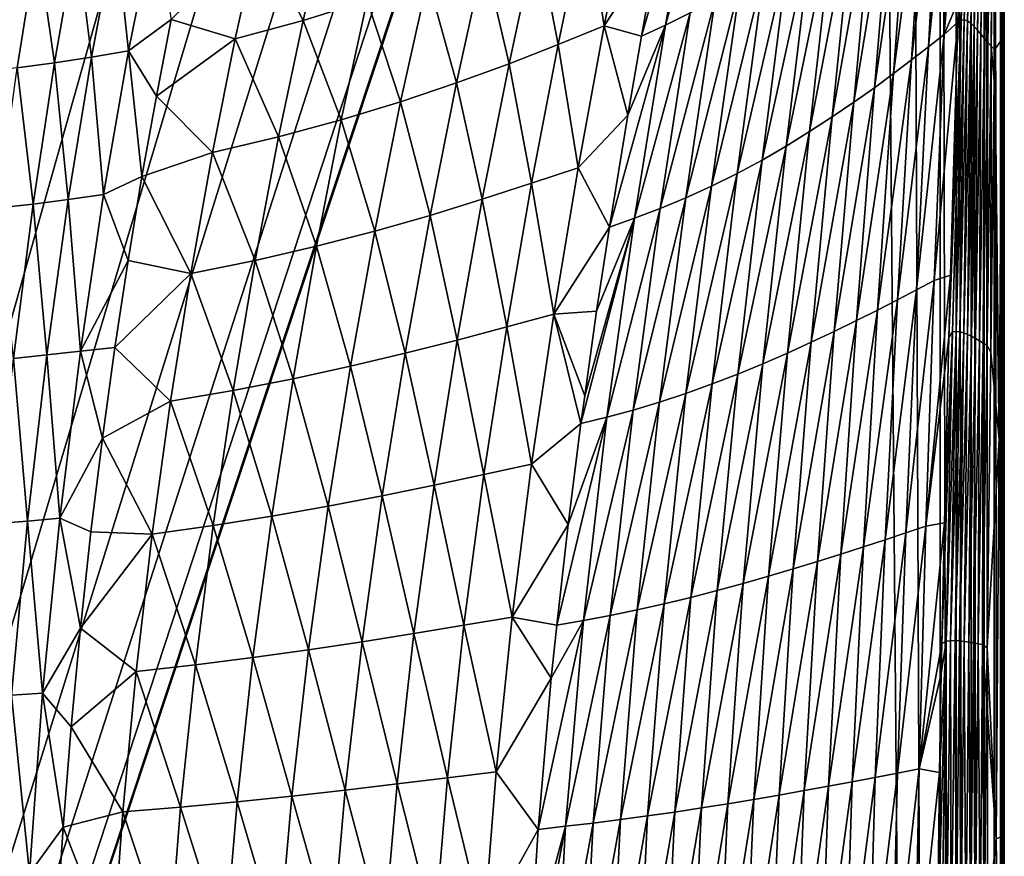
# Model space of a CAD drawing. Header units: metres. Extents: x -23 to 23, y -134 to 23.
# Tile 26 of 88: x 6 to 21, y -42 to -29. Entities that reach past the tile are written whole.
import ezdxf

# ---------------------------------------------------------------- set-up
doc = ezdxf.new("R2010")
doc.units = ezdxf.units.M
doc.layers.add('solid_509541_115_SW0003', color=7, linetype='CONTINUOUS')

msp = doc.modelspace()

# ---------------------------------------------------------------- linework, layer by layer
at = {"layer": 'solid_509541_115_SW0003'}
for points in [[(19.724436, -2.596628, 132), (20.217268, -123.999992, 132), (20.217272, 0, 132)], [(20.473284, -123.999992, 131.966675), (20.217272, 0, 132), (20.217268, -123.999992, 132)], [(20.473286, 0, 131.966675), (20.217272, 0, 132), (20.473284, -123.999992, 131.966675)], [(20.473286, 0, 131.966675), (20.473284, -123.999992, 131.966675), (20.712233, -123.999992, 131.868912)], [(20.473286, 0, 131.966675), (20.712233, -123.999992, 131.868912), (20.712234, 0, 131.868912)], [(20.712234, 0, 131.868912), (20.712233, -123.999992, 131.868912), (20.918192, -123.999992, 131.713242)], [(20.712234, 0, 131.868912), (20.918192, -123.999992, 131.713242), (20.918192, 0, 131.713242)], [(20.918192, 0, 131.713242), (20.923994, -123.999992, 131.707489), (21.077433, -123.999992, 131.510025)], [(20.918192, 0, 131.713242), (20.918192, -123.999992, 131.713242), (20.923994, -123.999992, 131.707489)], [(20.918192, 0, 131.713242), (21.077433, -123.999992, 131.510025), (21.077433, 0, 131.510025)], [(21.077433, 0, 131.510025), (21.083155, -123.999992, 131.500244), (21.179338, -123.999992, 131.272812)], [(21.077433, 0, 131.510025), (21.077433, -123.999992, 131.510025), (21.083155, -123.999992, 131.500244)], [(21.077433, 0, 131.510025), (21.179338, -123.999992, 131.272812), (21.179338, 0, 131.272812)], [(21.179338, 0, 131.272812), (21.217121, -123.999992, 131.017426), (21.217121, 0, 131.017426)], [(21.179338, 0, 131.272812), (21.183191, -123.999992, 131.25885), (21.217121, -123.999992, 131.017426)], [(21.179338, 0, 131.272812), (21.179338, -123.999992, 131.272812), (21.183191, -123.999992, 131.25885)], [(21.239952, -30.85285, 129.707092), (21.217121, 0, 131.017426), (21.217121, -123.999992, 131.017426)], [(21.217121, 0, 131.017426), (21.239952, -30.85285, 129.707092), (21.240463, -28.802485, 129.677765)], [(21.240463, -28.802485, 129.677765), (21.241573, -24.372728, 129.614059), (21.217121, 0, 131.017426)], [(19.724436, -2.596628, 132), (19.216677, -5.149261, 132), (20.217268, -123.999992, 132)], [(19.216677, -5.149261, 132), (-20.21727, -123.999992, 132), (20.217268, -123.999992, 132)], [(19.216677, -5.149261, 132), (18.380257, -7.613242, 132), (-20.21727, -123.999992, 132)], [(18.380257, -7.613242, 132), (17.229248, -9.947311, 132), (-20.21727, -123.999992, 132)], [(17.229248, -9.947311, 132), (15.783389, -12.111149, 132), (-20.21727, -123.999992, 132)], [(15.783389, -12.111149, 132), (14.067729, -14.067499, 132), (-20.21727, -123.999992, 132)], [(14.067729, -14.067499, 132), (12.110964, -15.783548, 132), (-20.21727, -123.999992, 132)], [(12.110964, -15.783548, 132), (9.947301, -17.229231, 132), (-20.21727, -123.999992, 132)], [(9.947301, -17.229231, 132), (7.613472, -18.380177, 132), (-20.21727, -123.999992, 132)], [(7.613472, -18.380177, 132), (5.148947, -19.216761, 132), (-20.21727, -123.999992, 132)], [(21.235733, -22.504202, 129.418106), (21.204437, -28.879665, 129.328369), (21.14496, -24.292078, 129.056183)], [(21.235733, -22.504202, 129.418106), (21.240463, -28.802485, 129.677765), (21.204437, -28.879665, 129.328369)], [(21.235733, -22.504202, 129.418106), (21.241573, -24.372728, 129.614059), (21.240463, -28.802485, 129.677765)], [(20.698675, -23.624399, 127.60965), (20.55126, -28.568064, 127.75444), (20.501732, -28.603077, 127.650009)], [(20.698675, -23.624399, 127.60965), (20.501732, -28.603077, 127.650009), (20.512552, -28.253582, 127.640038)], [(20.73662, -23.618227, 127.732178), (20.601759, -28.563091, 127.869286), (20.55126, -28.568064, 127.75444)], [(20.698675, -23.624399, 127.60965), (20.73662, -23.618227, 127.732178), (20.55126, -28.568064, 127.75444)], [(20.73662, -23.618227, 127.732178), (20.775133, -23.641569, 127.864288), (20.601759, -28.563091, 127.869286)], [(20.775133, -23.641569, 127.864288), (20.653418, -28.581078, 127.992508), (20.601759, -28.563091, 127.869286)], [(20.775133, -23.641569, 127.864288), (20.814392, -23.689241, 128.003021), (20.653418, -28.581078, 127.992508)], [(20.814392, -23.689241, 128.003021), (20.706232, -28.61772, 128.121506), (20.653418, -28.581078, 127.992508)], [(20.814392, -23.689241, 128.003021), (20.854435, -23.755594, 128.145157), (20.706232, -28.61772, 128.121506)], [(20.854435, -23.755594, 128.145157), (20.760029, -28.668409, 128.253448), (20.706232, -28.61772, 128.121506)], [(20.854435, -23.755594, 128.145157), (20.895113, -23.835115, 128.287674), (20.760029, -28.668409, 128.253448)], [(20.895113, -23.835115, 128.287674), (20.81448, -28.728701, 128.385696), (20.760029, -28.668409, 128.253448)], [(20.895113, -23.835115, 128.287674), (20.936207, -23.922512, 128.428009), (20.81448, -28.728701, 128.385696)], [(20.936207, -23.922512, 128.428009), (20.86923, -28.794313, 128.516113), (20.81448, -28.728701, 128.385696)], [(20.936207, -23.922512, 128.428009), (20.977562, -24.012684, 128.564377), (20.86923, -28.794313, 128.516113)], [(20.977562, -24.012684, 128.564377), (20.924057, -28.861084, 128.643234), (20.86923, -28.794313, 128.516113)], [(20.977562, -24.012684, 128.564377), (21.019197, -24.100643, 128.695892), (20.924057, -28.861084, 128.643234)], [(21.019197, -24.100643, 128.695892), (20.978941, -28.924843, 128.766449), (20.924057, -28.861084, 128.643234)], [(21.019197, -24.100643, 128.695892), (21.061193, -24.18117, 128.822296), (20.978941, -28.924843, 128.766449)], [(21.061193, -24.18117, 128.822296), (21.033829, -28.981045, 128.885437), (20.978941, -28.924843, 128.766449)], [(21.061193, -24.18117, 128.822296), (21.103369, -24.248203, 128.942978), (21.033829, -28.981045, 128.885437)], [(21.103369, -24.248203, 128.942978), (21.087786, -29.037468, 128.998489), (21.033829, -28.981045, 128.885437)], [(21.103369, -24.248203, 128.942978), (21.144066, -24.373037, 129.055145), (21.087786, -29.037468, 128.998489)], [(21.204437, -28.879665, 129.328369), (21.144066, -24.373037, 129.055145), (21.14496, -24.292078, 129.056183)], [(21.204437, -28.879665, 129.328369), (21.087786, -29.037468, 128.998489), (21.144066, -24.373037, 129.055145)], [(20.281136, -28.795317, 127.178001), (20.631388, -24.558891, 127.527809), (20.512552, -28.253582, 127.640038)], [(20.449764, -24.891085, 127.021591), (20.631388, -24.558891, 127.527809), (20.281136, -28.795317, 127.178001)], [(20.449764, -24.891085, 127.021591), (20.281136, -28.795317, 127.178001), (20.032789, -28.993122, 126.697037)], [(20.240099, -25.141291, 126.502014), (20.449764, -24.891085, 127.021591), (20.032789, -28.993122, 126.697037)], [(20.240099, -25.141291, 126.502014), (20.032789, -28.993122, 126.697037), (19.760466, -29.202339, 126.215973)], [(20.00321, -25.407057, 125.982552), (20.240099, -25.141291, 126.502014), (19.760466, -29.202339, 126.215973)], [(16.741243, -25.441196, 119.479607), (16.231071, -28.45207, 120.322044), (15.837052, -28.647083, 119.827812)], [(16.361345, -25.686052, 118.923965), (16.741243, -25.441196, 119.479607), (15.837052, -28.647083, 119.827812)], [(20.00321, -25.407057, 125.982552), (19.760466, -29.202339, 126.215973), (19.474716, -29.42029, 125.733948)], [(19.752569, -25.684942, 125.461662), (20.00321, -25.407057, 125.982552), (19.474716, -29.42029, 125.733948)], [(16.361345, -25.686052, 118.923965), (15.837052, -28.647083, 119.827812), (15.450901, -28.822741, 119.344391)], [(15.717683, -27.347639, 118.87738), (16.361345, -25.686052, 118.923965), (15.450901, -28.822741, 119.344391)], [(19.752569, -25.684942, 125.461662), (19.474716, -29.42029, 125.733948), (19.16823, -29.646021, 125.253502)], [(19.478094, -25.973372, 124.942024), (19.752569, -25.684942, 125.461662), (19.16823, -29.646021, 125.253502)], [(19.478094, -25.973372, 124.942024), (19.16823, -29.646021, 125.253502), (18.840027, -29.877575, 124.775299)], [(19.178118, -26.269693, 124.424042), (19.478094, -25.973372, 124.942024), (18.840027, -29.877575, 124.775299)], [(19.178118, -26.269693, 124.424042), (18.840027, -29.877575, 124.775299), (18.494946, -30.111889, 124.298592)], [(18.858658, -26.569996, 123.906403), (19.178118, -26.269693, 124.424042), (18.494946, -30.111889, 124.298592)], [(14.565746, -26.831001, 116.67234), (15.28706, -26.474909, 117.55204), (14.855755, -28.656912, 118.379784)], [(14.855755, -28.656912, 118.379784), (15.28706, -26.474909, 117.55204), (15.717683, -27.347639, 118.87738)], [(18.858658, -26.569996, 123.906403), (18.494946, -30.111889, 124.298592), (18.135633, -30.345747, 123.823357)], [(18.522797, -26.870108, 123.388741), (18.858658, -26.569996, 123.906403), (18.135633, -30.345747, 123.823357)], [(9.344496, -27.192858, 110.627724), (10.456962, -26.853125, 111.366211), (10.054497, -28.576221, 112.728951)], [(10.054497, -28.576221, 112.728951), (10.456962, -26.853125, 111.366211), (11.079076, -28.256186, 113.44944)], [(13.784482, -27.196144, 115.821205), (14.565746, -26.831001, 116.67234), (14.124892, -28.955572, 117.578659)], [(14.124892, -28.955572, 117.578659), (14.565746, -26.831001, 116.67234), (14.855755, -28.656912, 118.379784)], [(7.062056, -27.129578, 108.684631), (7.685593, -27.008604, 108.993401), (7.269442, -29.060366, 110.984718)], [(7.269442, -29.060366, 110.984718), (7.685593, -27.008604, 108.993401), (7.952076, -28.559187, 110.951721)], [(18.522797, -26.870108, 123.388741), (18.135633, -30.345747, 123.823357), (17.762503, -30.576075, 123.350304)], [(18.170652, -27.165976, 122.871613), (18.522797, -26.870108, 123.388741), (17.762503, -30.576075, 123.350304)], [(6.440926, -27.238251, 108.403397), (7.062056, -27.129578, 108.684631), (6.6764, -29.159597, 110.709686)], [(6.6764, -29.159597, 110.709686), (7.062056, -27.129578, 108.684631), (7.269442, -29.060366, 110.984718)], [(18.170652, -27.165976, 122.871613), (17.762503, -30.576075, 123.350304), (17.376242, -30.799927, 122.880211)], [(17.802732, -27.453735, 122.355721), (18.170652, -27.165976, 122.871613), (17.376242, -30.799927, 122.880211)], [(5.813024, -27.333929, 108.148094), (6.440926, -27.238251, 108.403397), (6.087977, -29.248924, 110.46003)], [(6.087977, -29.248924, 110.46003), (6.440926, -27.238251, 108.403397), (6.6764, -29.159597, 110.709686)], [(7.952076, -28.559187, 110.951721), (9.344496, -27.192858, 110.627724), (8.970731, -28.867758, 112.051804)], [(8.970731, -28.867758, 112.051804), (9.344496, -27.192858, 110.627724), (10.054497, -28.576221, 112.728951)], [(12.943672, -27.560854, 114.998878), (13.784482, -27.196144, 115.821205), (13.34051, -29.262852, 116.803169)], [(13.34051, -29.262852, 116.803169), (13.784482, -27.196144, 115.821205), (14.124892, -28.955572, 117.578659)], [(4.883258, -29.388077, 110.028679), (5.813024, -27.333929, 108.148094), (5.493937, -29.327715, 110.233406)], [(4.883258, -29.388077, 110.028679), (5.168134, -27.407728, 107.918053), (5.813024, -27.333929, 108.148094)], [(5.493937, -29.327715, 110.233406), (5.813024, -27.333929, 108.148094), (6.087977, -29.248924, 110.46003)], [(14.855755, -28.656912, 118.379784), (15.717683, -27.347639, 118.87738), (15.450901, -28.822741, 119.344391)], [(17.802732, -27.453735, 122.355721), (17.376242, -30.799927, 122.880211), (16.978579, -31.014471, 122.413803)], [(17.420937, -27.72971, 121.841782), (17.802732, -27.453735, 122.355721), (16.978579, -31.014471, 122.413803)], [(12.042217, -27.916185, 114.207352), (12.943672, -27.560854, 114.998878), (12.502894, -29.570501, 116.053589)], [(12.502894, -29.570501, 116.053589), (12.943672, -27.560854, 114.998878), (13.34051, -29.262852, 116.803169)], [(17.420937, -27.72971, 121.841782), (16.978579, -31.014471, 122.413803), (16.572296, -31.21697, 121.951927)], [(17.028524, -27.990356, 121.330658), (17.420937, -27.72971, 121.841782), (16.572296, -31.21697, 121.951927)], [(11.079076, -28.256186, 113.44944), (12.042217, -27.916185, 114.207352), (11.611093, -29.870798, 115.331635)], [(11.611093, -29.870798, 115.331635), (12.042217, -27.916185, 114.207352), (12.502894, -29.570501, 116.053589)], [(17.028524, -27.990356, 121.330658), (16.572296, -31.21697, 121.951927), (16.161222, -31.404764, 121.495667)], [(16.63006, -28.232235, 120.823555), (17.028524, -27.990356, 121.330658), (16.161222, -31.404764, 121.495667)], [(10.054497, -28.576221, 112.728951), (11.079076, -28.256186, 113.44944), (10.664216, -30.158615, 114.639717)], [(10.664216, -30.158615, 114.639717), (11.079076, -28.256186, 113.44944), (11.611093, -29.870798, 115.331635)], [(16.63006, -28.232235, 120.823555), (16.161222, -31.404764, 121.495667), (15.749977, -31.575333, 121.046364)], [(16.231071, -28.45207, 120.322044), (16.63006, -28.232235, 120.823555), (15.749977, -31.575333, 121.046364)], [(20.281136, -28.795317, 127.178001), (20.512552, -28.253582, 127.640038), (20.501732, -28.603077, 127.650009)], [(7.269442, -29.060366, 110.984718), (7.952076, -28.559187, 110.951721), (7.713243, -29.780806, 111.966148)], [(7.713243, -29.780806, 111.966148), (7.952076, -28.559187, 110.951721), (8.970731, -28.867758, 112.051804)], [(8.970731, -28.867758, 112.051804), (10.054497, -28.576221, 112.728951), (9.662512, -30.429958, 113.981079)], [(9.662512, -30.429958, 113.981079), (10.054497, -28.576221, 112.728951), (10.664216, -30.158615, 114.639717)], [(16.231071, -28.45207, 120.322044), (15.749977, -31.575333, 121.046364), (15.343142, -31.726553, 120.605431)], [(15.837052, -28.647083, 119.827812), (16.231071, -28.45207, 120.322044), (15.343142, -31.726553, 120.605431)], [(20.55126, -28.568064, 127.75444), (20.416111, -33.541107, 127.870323), (20.357563, -33.632538, 127.779518)], [(20.55126, -28.568064, 127.75444), (20.357563, -33.632538, 127.779518), (20.384203, -32.634438, 127.75602)], [(20.501732, -28.603077, 127.650009), (20.55126, -28.568064, 127.75444), (20.384203, -32.634438, 127.75602)], [(20.55126, -28.568064, 127.75444), (20.474255, -33.533142, 127.969788), (20.416111, -33.541107, 127.870323)], [(20.601759, -28.563091, 127.869286), (20.533735, -33.538639, 128.075211), (20.474255, -33.533142, 127.969788)], [(20.55126, -28.568064, 127.75444), (20.601759, -28.563091, 127.869286), (20.474255, -33.533142, 127.969788)], [(20.601759, -28.563091, 127.869286), (20.653418, -28.581078, 127.992508), (20.533735, -33.538639, 128.075211)], [(20.653418, -28.581078, 127.992508), (20.594423, -33.555237, 128.185013), (20.533735, -33.538639, 128.075211)], [(20.653418, -28.581078, 127.992508), (20.706232, -28.61772, 128.121506), (20.594423, -33.555237, 128.185013)], [(14.124892, -28.955572, 117.578659), (14.855755, -28.656912, 118.379784), (14.441155, -30.921898, 119.12117)], [(14.441155, -30.921898, 119.12117), (14.855755, -28.656912, 118.379784), (15.233451, -30.081644, 119.709442)], [(14.855755, -28.656912, 118.379784), (15.450901, -28.822741, 119.344391), (15.233451, -30.081644, 119.709442)], [(15.837052, -28.647083, 119.827812), (15.343142, -31.726553, 120.605431), (14.941936, -31.871519, 120.177536)], [(15.233451, -30.081644, 119.709442), (15.837052, -28.647083, 119.827812), (14.941936, -31.871519, 120.177536)], [(15.233451, -30.081644, 119.709442), (15.450901, -28.822741, 119.344391), (15.837052, -28.647083, 119.827812)], [(20.125084, -32.722015, 127.311417), (20.501732, -28.603077, 127.650009), (20.384203, -32.634438, 127.75602)], [(20.281136, -28.795317, 127.178001), (20.501732, -28.603077, 127.650009), (20.125084, -32.722015, 127.311417)], [(20.706232, -28.61772, 128.121506), (20.656076, -33.580391, 128.29747), (20.594423, -33.555237, 128.185013)], [(20.706232, -28.61772, 128.121506), (20.760029, -28.668409, 128.253448), (20.656076, -33.580391, 128.29747)], [(20.760029, -28.668409, 128.253448), (20.71834, -33.611633, 128.410889), (20.656076, -33.580391, 128.29747)], [(20.760029, -28.668409, 128.253448), (20.81448, -28.728701, 128.385696), (20.71834, -33.611633, 128.410889)], [(20.81448, -28.728701, 128.385696), (20.780842, -33.646584, 128.523788), (20.71834, -33.611633, 128.410889)], [(20.81448, -28.728701, 128.385696), (20.86923, -28.794313, 128.516113), (20.780842, -33.646584, 128.523788)], [(7.713243, -29.780806, 111.966148), (8.970731, -28.867758, 112.051804), (8.608002, -30.677368, 113.360771)], [(8.608002, -30.677368, 113.360771), (8.970731, -28.867758, 112.051804), (9.662512, -30.429958, 113.981079)], [(20.281136, -28.795317, 127.178001), (20.125084, -32.722015, 127.311417), (19.840389, -32.872135, 126.86097)], [(20.032789, -28.993122, 126.697037), (20.281136, -28.795317, 127.178001), (19.840389, -32.872135, 126.86097)], [(20.86923, -28.794313, 128.516113), (20.843298, -33.682903, 128.635086), (20.780842, -33.646584, 128.523788)], [(20.86923, -28.794313, 128.516113), (20.924057, -28.861084, 128.643234), (20.843298, -33.682903, 128.635086)], [(20.924057, -28.861084, 128.643234), (20.905582, -33.718231, 128.744217), (20.843298, -33.682903, 128.635086)], [(20.924057, -28.861084, 128.643234), (20.978941, -28.924843, 128.766449), (20.905582, -33.718231, 128.744217)], [(21.204437, -28.879665, 129.328369), (21.157162, -35.254227, 129.248367), (21.087786, -29.037468, 128.998489)], [(21.231916, -35.171127, 129.58902), (21.157162, -35.254227, 129.248367), (21.204437, -28.879665, 129.328369)], [(21.231916, -35.171127, 129.58902), (21.204437, -28.879665, 129.328369), (21.240463, -28.802485, 129.677765)], [(21.231916, -35.171127, 129.58902), (21.240463, -28.802485, 129.677765), (21.239952, -30.85285, 129.707092)], [(6.6764, -29.159597, 110.709686), (7.269442, -29.060366, 110.984718), (6.871539, -31.349751, 112.774429)], [(6.871539, -31.349751, 112.774429), (7.269442, -29.060366, 110.984718), (7.482764, -31.06213, 112.910294)], [(7.269442, -29.060366, 110.984718), (7.713243, -29.780806, 111.966148), (7.482764, -31.06213, 112.910294)], [(13.34051, -29.262852, 116.803169), (14.124892, -28.955572, 117.578659), (13.700917, -31.169975, 118.390976)], [(13.700917, -31.169975, 118.390976), (14.124892, -28.955572, 117.578659), (14.441155, -30.921898, 119.12117)], [(20.032789, -28.993122, 126.697037), (19.840389, -32.872135, 126.86097), (19.535294, -33.029583, 126.410423)], [(19.760466, -29.202339, 126.215973), (20.032789, -28.993122, 126.697037), (19.535294, -33.029583, 126.410423)], [(20.978941, -28.924843, 128.766449), (20.967644, -33.750061, 128.850922), (20.905582, -33.718231, 128.744217)], [(20.978941, -28.924843, 128.766449), (21.033829, -28.981045, 128.885437), (20.967644, -33.750061, 128.850922)], [(21.033829, -28.981045, 128.885437), (21.024628, -33.869984, 128.948257), (20.967644, -33.750061, 128.850922)], [(21.033829, -28.981045, 128.885437), (21.08136, -29.543928, 128.992996), (21.024628, -33.869984, 128.948257)], [(21.033829, -28.981045, 128.885437), (21.087786, -29.037468, 128.998489), (21.08136, -29.543928, 128.992996)], [(21.157162, -35.254227, 129.248367), (21.08136, -29.543928, 128.992996), (21.087786, -29.037468, 128.998489)], [(6.087977, -29.248924, 110.46003), (6.6764, -29.159597, 110.709686), (6.30756, -31.429483, 112.529366)], [(6.30756, -31.429483, 112.529366), (6.6764, -29.159597, 110.709686), (6.871539, -31.349751, 112.774429)], [(19.760466, -29.202339, 126.215973), (19.535294, -33.029583, 126.410423), (19.217358, -33.192436, 125.959511)], [(19.474716, -29.42029, 125.733948), (19.760466, -29.202339, 126.215973), (19.217358, -33.192436, 125.959511)], [(5.186791, -31.564003, 112.106003), (5.493937, -29.327715, 110.233406), (5.749587, -31.501097, 112.307533)], [(5.493937, -29.327715, 110.233406), (6.087977, -29.248924, 110.46003), (5.749587, -31.501097, 112.307533)], [(5.749587, -31.501097, 112.307533), (6.087977, -29.248924, 110.46003), (6.30756, -31.429483, 112.529366)], [(12.502894, -29.570501, 116.053589), (13.34051, -29.262852, 116.803169), (12.913561, -31.425877, 117.683907)], [(12.913561, -31.425877, 117.683907), (13.34051, -29.262852, 116.803169), (13.700917, -31.169975, 118.390976)], [(19.474716, -29.42029, 125.733948), (19.217358, -33.192436, 125.959511), (18.881964, -33.360386, 125.51059)], [(19.16823, -29.646021, 125.253502), (19.474716, -29.42029, 125.733948), (18.881964, -33.360386, 125.51059)], [(11.611093, -29.870798, 115.331635), (12.502894, -29.570501, 116.053589), (12.079249, -31.682514, 117.000259)], [(12.079249, -31.682514, 117.000259), (12.502894, -29.570501, 116.053589), (12.913561, -31.425877, 117.683907)], [(19.16823, -29.646021, 125.253502), (18.881964, -33.360386, 125.51059), (18.528757, -33.532162, 125.064545)], [(18.840027, -29.877575, 124.775299), (19.16823, -29.646021, 125.253502), (18.528757, -33.532162, 125.064545)], [(21.157162, -35.254227, 129.248367), (21.024628, -33.869984, 128.948257), (21.08136, -29.543928, 128.992996)], [(7.482764, -31.06213, 112.910294), (7.713243, -29.780806, 111.966148), (8.608002, -30.677368, 113.360771)], [(10.664216, -30.158615, 114.639717), (11.611093, -29.870798, 115.331635), (11.197174, -31.93335, 116.341507)], [(11.197174, -31.93335, 116.341507), (11.611093, -29.870798, 115.331635), (12.079249, -31.682514, 117.000259)], [(18.840027, -29.877575, 124.775299), (18.528757, -33.532162, 125.064545), (18.161339, -33.705547, 124.621117)], [(18.494946, -30.111889, 124.298592), (18.840027, -29.877575, 124.775299), (18.161339, -33.705547, 124.621117)], [(9.662512, -30.429958, 113.981079), (10.664216, -30.158615, 114.639717), (10.266595, -32.174038, 115.709663)], [(10.266595, -32.174038, 115.709663), (10.664216, -30.158615, 114.639717), (11.197174, -31.93335, 116.341507)], [(14.441155, -30.921898, 119.12117), (15.233451, -30.081644, 119.709442), (14.941936, -31.871519, 120.177536)], [(18.494946, -30.111889, 124.298592), (18.161339, -33.705547, 124.621117), (17.781858, -33.878281, 124.18058)], [(18.135633, -30.345747, 123.823357), (18.494946, -30.111889, 124.298592), (17.781858, -33.878281, 124.18058)], [(8.608002, -30.677368, 113.360771), (9.662512, -30.429958, 113.981079), (9.287731, -32.401108, 115.107445)], [(9.287731, -32.401108, 115.107445), (9.662512, -30.429958, 113.981079), (10.266595, -32.174038, 115.709663)], [(18.135633, -30.345747, 123.823357), (17.781858, -33.878281, 124.18058), (17.390953, -34.048267, 123.743736)], [(17.762503, -30.576075, 123.350304), (18.135633, -30.345747, 123.823357), (17.390953, -34.048267, 123.743736)], [(17.762503, -30.576075, 123.350304), (17.390953, -34.048267, 123.743736), (16.989422, -34.213482, 123.311409)], [(17.376242, -30.799927, 122.880211), (17.762503, -30.576075, 123.350304), (16.989422, -34.213482, 123.311409)], [(7.482764, -31.06213, 112.910294), (8.608002, -30.677368, 113.360771), (8.262343, -32.608139, 114.53904)], [(8.262343, -32.608139, 114.53904), (8.608002, -30.677368, 113.360771), (9.287731, -32.401108, 115.107445)], [(13.700917, -31.169975, 118.390976), (14.441155, -30.921898, 119.12117), (14.052518, -33.258057, 119.76915)], [(14.052518, -33.258057, 119.76915), (14.441155, -30.921898, 119.12117), (14.941936, -31.871519, 120.177536)], [(17.376242, -30.799927, 122.880211), (16.989422, -34.213482, 123.311409), (16.57876, -34.371933, 122.884315)], [(16.978579, -31.014471, 122.413803), (17.376242, -30.799927, 122.880211), (16.57876, -34.371933, 122.884315)], [(21.238661, -36.93581, 129.781235), (21.239952, -30.85285, 129.707092), (21.217121, -123.999992, 131.017426)], [(21.231916, -35.171127, 129.58902), (21.239952, -30.85285, 129.707092), (21.238661, -36.93581, 129.781235)], [(6.871539, -31.349751, 112.774429), (7.482764, -31.06213, 112.910294), (7.261881, -32.40007, 113.782242)], [(7.261881, -32.40007, 113.782242), (7.482764, -31.06213, 112.910294), (8.262343, -32.608139, 114.53904)], [(16.978579, -31.014471, 122.413803), (16.57876, -34.371933, 122.884315), (16.161213, -34.521683, 122.463234)], [(16.572296, -31.21697, 121.951927), (16.978579, -31.014471, 122.413803), (16.161213, -34.521683, 122.463234)], [(12.913561, -31.425877, 117.683907), (13.700917, -31.169975, 118.390976), (13.302952, -33.461502, 119.101227)], [(13.302952, -33.461502, 119.101227), (13.700917, -31.169975, 118.390976), (14.052518, -33.258057, 119.76915)], [(16.572296, -31.21697, 121.951927), (16.161213, -34.521683, 122.463234), (15.73979, -34.660847, 122.049088)], [(16.161222, -31.404764, 121.495667), (16.572296, -31.21697, 121.951927), (15.73979, -34.660847, 122.049088)], [(6.30756, -31.429483, 112.529366), (6.871539, -31.349751, 112.774429), (6.502737, -33.845863, 114.328064)], [(6.502737, -33.845863, 114.328064), (6.871539, -31.349751, 112.774429), (7.261881, -32.40007, 113.782242)], [(16.161222, -31.404764, 121.495667), (15.73979, -34.660847, 122.049088), (15.31811, -34.787659, 121.642975)], [(15.749977, -31.575333, 121.046364), (16.161222, -31.404764, 121.495667), (15.31811, -34.787659, 121.642975)], [(5.186791, -31.564003, 112.106003), (5.749587, -31.501097, 112.307533), (5.4346, -33.963421, 113.911507)], [(5.4346, -33.963421, 113.911507), (5.749587, -31.501097, 112.307533), (5.965391, -33.908035, 114.109177)], [(5.749587, -31.501097, 112.307533), (6.30756, -31.429483, 112.529366), (5.965391, -33.908035, 114.109177)], [(5.965391, -33.908035, 114.109177), (6.30756, -31.429483, 112.529366), (6.502737, -33.845863, 114.328064)], [(12.079249, -31.682514, 117.000259), (12.913561, -31.425877, 117.683907), (12.512508, -33.671703, 118.454414)], [(12.512508, -33.671703, 118.454414), (12.913561, -31.425877, 117.683907), (13.302952, -33.461502, 119.101227)], [(11.197174, -31.93335, 116.341507), (12.079249, -31.682514, 117.000259), (11.681247, -33.882664, 117.829056)], [(11.681247, -33.882664, 117.829056), (12.079249, -31.682514, 117.000259), (12.512508, -33.671703, 118.454414)], [(15.343142, -31.726553, 120.605431), (14.899758, -34.900635, 121.246033), (14.4868, -35.00378, 120.860069)], [(14.546952, -34.558491, 120.773293), (15.343142, -31.726553, 120.605431), (14.4868, -35.00378, 120.860069)], [(14.546952, -34.558491, 120.773293), (14.738069, -33.212822, 120.490593), (15.343142, -31.726553, 120.605431)], [(14.738069, -33.212822, 120.490593), (14.941936, -31.871519, 120.177536), (15.343142, -31.726553, 120.605431)], [(15.749977, -31.575333, 121.046364), (15.31811, -34.787659, 121.642975), (14.899758, -34.900635, 121.246033)], [(15.343142, -31.726553, 120.605431), (15.749977, -31.575333, 121.046364), (14.899758, -34.900635, 121.246033)], [(14.052518, -33.258057, 119.76915), (14.941936, -31.871519, 120.177536), (14.738069, -33.212822, 120.490593)], [(10.266595, -32.174038, 115.709663), (11.197174, -31.93335, 116.341507), (10.808509, -34.088993, 117.226395)], [(10.808509, -34.088993, 117.226395), (11.197174, -31.93335, 116.341507), (11.681247, -33.882664, 117.829056)], [(9.287731, -32.401108, 115.107445), (10.266595, -32.174038, 115.709663), (9.893702, -34.287064, 116.648087)], [(9.893702, -34.287064, 116.648087), (10.266595, -32.174038, 115.709663), (10.808509, -34.088993, 117.226395)], [(6.502737, -33.845863, 114.328064), (7.261881, -32.40007, 113.782242), (7.0518, -33.792496, 114.580788)], [(7.0518, -33.792496, 114.580788), (7.261881, -32.40007, 113.782242), (8.262343, -32.608139, 114.53904)], [(8.262343, -32.608139, 114.53904), (9.287731, -32.401108, 115.107445), (8.937017, -34.473862, 116.096352)], [(8.937017, -34.473862, 116.096352), (9.287731, -32.401108, 115.107445), (9.893702, -34.287064, 116.648087)], [(7.0518, -33.792496, 114.580788), (8.262343, -32.608139, 114.53904), (7.939944, -34.643948, 115.574585)], [(7.939944, -34.643948, 115.574585), (8.262343, -32.608139, 114.53904), (8.937017, -34.473862, 116.096352)], [(19.989922, -36.637539, 127.4179), (20.384203, -32.634438, 127.75602), (20.357563, -33.632538, 127.779518)], [(20.125084, -32.722015, 127.311417), (20.384203, -32.634438, 127.75602), (19.989922, -36.637539, 127.4179)], [(20.125084, -32.722015, 127.311417), (19.989922, -36.637539, 127.4179), (19.673029, -36.744453, 126.989655)], [(19.840389, -32.872135, 126.86097), (20.125084, -32.722015, 127.311417), (19.673029, -36.744453, 126.989655)], [(19.840389, -32.872135, 126.86097), (19.673029, -36.744453, 126.989655), (19.339434, -36.855114, 126.561691)], [(19.535294, -33.029583, 126.410423), (19.840389, -32.872135, 126.86097), (19.339434, -36.855114, 126.561691)], [(19.535294, -33.029583, 126.410423), (19.339434, -36.855114, 126.561691), (18.993914, -36.968292, 126.134201)], [(19.217358, -33.192436, 125.959511), (19.535294, -33.029583, 126.410423), (18.993914, -36.968292, 126.134201)], [(13.302952, -33.461502, 119.101227), (14.052518, -33.258057, 119.76915), (13.699041, -35.652317, 120.318161)], [(13.699041, -35.652317, 120.318161), (14.052518, -33.258057, 119.76915), (14.4868, -35.00378, 120.860069)], [(14.052518, -33.258057, 119.76915), (14.738069, -33.212822, 120.490593), (14.546952, -34.558491, 120.773293)], [(14.052518, -33.258057, 119.76915), (14.546952, -34.558491, 120.773293), (14.4868, -35.00378, 120.860069)], [(19.217358, -33.192436, 125.959511), (18.993914, -36.968292, 126.134201), (18.63419, -37.084209, 125.70929)], [(18.881964, -33.360386, 125.51059), (19.217358, -33.192436, 125.959511), (18.63419, -37.084209, 125.70929)], [(18.881964, -33.360386, 125.51059), (18.63419, -37.084209, 125.70929), (18.260397, -37.202229, 125.287918)], [(18.528757, -33.532162, 125.064545), (18.881964, -33.360386, 125.51059), (18.260397, -37.202229, 125.287918)], [(12.512508, -33.671703, 118.454414), (13.302952, -33.461502, 119.101227), (12.940105, -35.816067, 119.702988)], [(12.940105, -35.816067, 119.702988), (13.302952, -33.461502, 119.101227), (13.699041, -35.652317, 120.318161)], [(18.528757, -33.532162, 125.064545), (18.260397, -37.202229, 125.287918), (17.874947, -37.320889, 124.870216)], [(18.161339, -33.705547, 124.621117), (18.528757, -33.532162, 125.064545), (17.874947, -37.320889, 124.870216)], [(20.416111, -33.541107, 127.870323), (20.314377, -38.475216, 127.968689), (20.245501, -38.511475, 127.876549)], [(20.416111, -33.541107, 127.870323), (20.245501, -38.511475, 127.876549), (20.285727, -36.589161, 127.842041)], [(20.357563, -33.632538, 127.779518), (20.416111, -33.541107, 127.870323), (20.285727, -36.589161, 127.842041)], [(20.474255, -33.533142, 127.969788), (20.384405, -38.466373, 128.066193), (20.314377, -38.475216, 127.968689)], [(20.416111, -33.541107, 127.870323), (20.474255, -33.533142, 127.969788), (20.314377, -38.475216, 127.968689)], [(20.474255, -33.533142, 127.969788), (20.533735, -33.538639, 128.075211), (20.384405, -38.466373, 128.066193)], [(20.533735, -33.538639, 128.075211), (20.45582, -38.464691, 128.167953), (20.384405, -38.466373, 128.066193)], [(20.533735, -33.538639, 128.075211), (20.594423, -33.555237, 128.185013), (20.45582, -38.464691, 128.167953)], [(20.594423, -33.555237, 128.185013), (20.528383, -38.468796, 128.272903), (20.45582, -38.464691, 128.167953)], [(20.594423, -33.555237, 128.185013), (20.656076, -33.580391, 128.29747), (20.528383, -38.468796, 128.272903)], [(20.656076, -33.580391, 128.29747), (20.601746, -38.477245, 128.379807), (20.528383, -38.468796, 128.272903)], [(20.656076, -33.580391, 128.29747), (20.71834, -33.611633, 128.410889), (20.601746, -38.477245, 128.379807)], [(20.71834, -33.611633, 128.410889), (20.675491, -38.488663, 128.487488), (20.601746, -38.477245, 128.379807)], [(20.71834, -33.611633, 128.410889), (20.780842, -33.646584, 128.523788), (20.675491, -38.488663, 128.487488)], [(11.681247, -33.882664, 117.829056), (12.512508, -33.671703, 118.454414), (12.146248, -35.985329, 119.107498)], [(12.146248, -35.985329, 119.107498), (12.512508, -33.671703, 118.454414), (12.940105, -35.816067, 119.702988)], [(18.161339, -33.705547, 124.621117), (17.874947, -37.320889, 124.870216), (17.479456, -37.438816, 124.456657)], [(17.781858, -33.878281, 124.18058), (18.161339, -33.705547, 124.621117), (17.479456, -37.438816, 124.456657)], [(19.989922, -36.637539, 127.4179), (20.357563, -33.632538, 127.779518), (20.285727, -36.589161, 127.842041)], [(20.780842, -33.646584, 128.523788), (20.749224, -38.501698, 128.59494), (20.675491, -38.488663, 128.487488)], [(20.780842, -33.646584, 128.523788), (20.843298, -33.682903, 128.635086), (20.749224, -38.501698, 128.59494)], [(20.843298, -33.682903, 128.635086), (20.822676, -38.514984, 128.701477), (20.749224, -38.501698, 128.59494)], [(20.843298, -33.682903, 128.635086), (20.905582, -33.718231, 128.744217), (20.822676, -38.514984, 128.701477)], [(20.905582, -33.718231, 128.744217), (20.895737, -38.527058, 128.806808), (20.822676, -38.514984, 128.701477)], [(20.905582, -33.718231, 128.744217), (20.967644, -33.750061, 128.850922), (20.895737, -38.527058, 128.806808)], [(20.967644, -33.750061, 128.850922), (20.966093, -38.580544, 128.907959), (20.895737, -38.527058, 128.806808)], [(20.967644, -33.750061, 128.850922), (21.024628, -33.869984, 128.948257), (20.966093, -38.580544, 128.907959)], [(5.4346, -33.963421, 113.911507), (5.965391, -33.908035, 114.109177), (5.660229, -36.557667, 115.42366)], [(5.660229, -36.557667, 115.42366), (5.965391, -33.908035, 114.109177), (6.174365, -36.511215, 115.620293)], [(5.965391, -33.908035, 114.109177), (6.502737, -33.845863, 114.328064), (6.174365, -36.511215, 115.620293)], [(6.174365, -36.511215, 115.620293), (6.502737, -33.845863, 114.328064), (6.853852, -35.237801, 115.304596)], [(6.502737, -33.845863, 114.328064), (7.0518, -33.792496, 114.580788), (6.853852, -35.237801, 115.304596)], [(6.853852, -35.237801, 115.304596), (7.0518, -33.792496, 114.580788), (7.939944, -34.643948, 115.574585)], [(10.808509, -34.088993, 117.226395), (11.681247, -33.882664, 117.829056), (11.317458, -36.155144, 118.532074)], [(11.317458, -36.155144, 118.532074), (11.681247, -33.882664, 117.829056), (12.146248, -35.985329, 119.107498)], [(17.781858, -33.878281, 124.18058), (17.479456, -37.438816, 124.456657), (17.074678, -37.55479, 124.048073)], [(17.390953, -34.048267, 123.743736), (17.781858, -33.878281, 124.18058), (17.074678, -37.55479, 124.048073)], [(21.157162, -35.254227, 129.248367), (20.966093, -38.580544, 128.907959), (21.024628, -33.869984, 128.948257)], [(5.152335, -36.598385, 115.246429), (5.4346, -33.963421, 113.911507), (5.660229, -36.557667, 115.42366)], [(17.390953, -34.048267, 123.743736), (17.074678, -37.55479, 124.048073), (16.661436, -37.667622, 123.645241)], [(16.989422, -34.213482, 123.311409), (17.390953, -34.048267, 123.743736), (16.661436, -37.667622, 123.645241)], [(9.893702, -34.287064, 116.648087), (10.808509, -34.088993, 117.226395), (10.453243, -36.321213, 117.97776)], [(10.453243, -36.321213, 117.97776), (10.808509, -34.088993, 117.226395), (11.317458, -36.155144, 118.532074)], [(16.989422, -34.213482, 123.311409), (16.661436, -37.667622, 123.645241), (16.24094, -37.776089, 123.248848)], [(16.57876, -34.371933, 122.884315), (16.989422, -34.213482, 123.311409), (16.24094, -37.776089, 123.248848)], [(8.937017, -34.473862, 116.096352), (9.893702, -34.287064, 116.648087), (9.553166, -36.480568, 117.445908)], [(9.553166, -36.480568, 117.445908), (9.893702, -34.287064, 116.648087), (10.453243, -36.321213, 117.97776)], [(16.57876, -34.371933, 122.884315), (16.24094, -37.776089, 123.248848), (15.81486, -37.878986, 122.859558)], [(16.161213, -34.521683, 122.463234), (16.57876, -34.371933, 122.884315), (15.81486, -37.878986, 122.859558)], [(7.939944, -34.643948, 115.574585), (8.937017, -34.473862, 116.096352), (8.617401, -36.630627, 116.938263)], [(8.617401, -36.630627, 116.938263), (8.937017, -34.473862, 116.096352), (9.553166, -36.480568, 117.445908)], [(16.161213, -34.521683, 122.463234), (15.81486, -37.878986, 122.859558), (15.38538, -37.975136, 122.478111)], [(15.73979, -34.660847, 122.049088), (16.161213, -34.521683, 122.463234), (15.38538, -37.975136, 122.478111)], [(6.853852, -35.237801, 115.304596), (7.939944, -34.643948, 115.574585), (7.647177, -36.76688, 116.45752)], [(7.647177, -36.76688, 116.45752), (7.939944, -34.643948, 115.574585), (8.617401, -36.630627, 116.938263)], [(15.73979, -34.660847, 122.049088), (15.38538, -37.975136, 122.478111), (14.955099, -38.06345, 122.105362)], [(15.31811, -34.787659, 121.642975), (15.73979, -34.660847, 122.049088), (14.955099, -38.06345, 122.105362)], [(15.31811, -34.787659, 121.642975), (14.955099, -38.06345, 122.105362), (14.526591, -38.143028, 121.742142)], [(14.899758, -34.900635, 121.246033), (15.31811, -34.787659, 121.642975), (14.526591, -38.143028, 121.742142)], [(13.699041, -35.652317, 120.318161), (14.4868, -35.00378, 120.860069), (14.282998, -36.611542, 121.145981)], [(14.899758, -34.900635, 121.246033), (14.526591, -38.143028, 121.742142), (14.100962, -38.221321, 121.390221)], [(14.282998, -36.611542, 121.145981), (14.899758, -34.900635, 121.246033), (14.100962, -38.221321, 121.390221)], [(14.282998, -36.611542, 121.145981), (14.4868, -35.00378, 120.860069), (14.899758, -34.900635, 121.246033)], [(21.231916, -35.171127, 129.58902), (21.213568, -41.585903, 129.521057), (21.157162, -35.254227, 129.248367)], [(21.231916, -35.171127, 129.58902), (21.238661, -36.93581, 129.781235), (21.213568, -41.585903, 129.521057)], [(6.174365, -36.511215, 115.620293), (6.853852, -35.237801, 115.304596), (6.670007, -36.731243, 115.950378)], [(6.670007, -36.731243, 115.950378), (6.853852, -35.237801, 115.304596), (7.647177, -36.76688, 116.45752)], [(21.157162, -35.254227, 129.248367), (21.111288, -41.627567, 129.188324), (20.966093, -38.580544, 128.907959)], [(21.213568, -41.585903, 129.521057), (21.111288, -41.627567, 129.188324), (21.157162, -35.254227, 129.248367)], [(12.940105, -35.816067, 119.702988), (13.699041, -35.652317, 120.318161), (13.389785, -38.090824, 120.764023)], [(13.389785, -38.090824, 120.764023), (13.699041, -35.652317, 120.318161), (14.282998, -36.611542, 121.145981)], [(12.146248, -35.985329, 119.107498), (12.940105, -35.816067, 119.702988), (12.621402, -38.218719, 120.191399)], [(12.621402, -38.218719, 120.191399), (12.940105, -35.816067, 119.702988), (13.389785, -38.090824, 120.764023)], [(11.317458, -36.155144, 118.532074), (12.146248, -35.985329, 119.107498), (11.82364, -38.350807, 119.637657)], [(11.82364, -38.350807, 119.637657), (12.146248, -35.985329, 119.107498), (12.621402, -38.218719, 120.191399)], [(10.453243, -36.321213, 117.97776), (11.317458, -36.155144, 118.532074), (10.996475, -38.483128, 119.103233)], [(10.996475, -38.483128, 119.103233), (11.317458, -36.155144, 118.532074), (11.82364, -38.350807, 119.637657)], [(9.553166, -36.480568, 117.445908), (10.453243, -36.321213, 117.97776), (10.139595, -38.6124, 118.588989)], [(10.139595, -38.6124, 118.588989), (10.453243, -36.321213, 117.97776), (10.996475, -38.483128, 119.103233)], [(5.152335, -36.598385, 115.246429), (5.660229, -36.557667, 115.42366), (5.403047, -39.336529, 116.453049)], [(5.403047, -39.336529, 116.453049), (5.660229, -36.557667, 115.42366), (5.898381, -39.304039, 116.631592)], [(5.660229, -36.557667, 115.42366), (6.174365, -36.511215, 115.620293), (5.898381, -39.304039, 116.631592)], [(5.898381, -39.304039, 116.631592), (6.174365, -36.511215, 115.620293), (6.502448, -38.267319, 116.514809)], [(6.174365, -36.511215, 115.620293), (6.670007, -36.731243, 115.950378), (6.502448, -38.267319, 116.514809)], [(8.617401, -36.630627, 116.938263), (9.553166, -36.480568, 117.445908), (9.252736, -38.73629, 118.096016)], [(9.252736, -38.73629, 118.096016), (9.553166, -36.480568, 117.445908), (10.139595, -38.6124, 118.588989)], [(19.883196, -40.509529, 127.49395), (20.285727, -36.589161, 127.842041), (20.245501, -38.511475, 127.876549)], [(19.989922, -36.637539, 127.4179), (20.285727, -36.589161, 127.842041), (19.883196, -40.509529, 127.49395)], [(6.502448, -38.267319, 116.514809), (6.670007, -36.731243, 115.950378), (7.647177, -36.76688, 116.45752)], [(7.647177, -36.76688, 116.45752), (8.617401, -36.630627, 116.938263), (8.336074, -38.852623, 117.625671)], [(8.336074, -38.852623, 117.625671), (8.617401, -36.630627, 116.938263), (9.252736, -38.73629, 118.096016)], [(13.389785, -38.090824, 120.764023), (14.282998, -36.611542, 121.145981), (14.100962, -38.221321, 121.390221)], [(19.673029, -36.744453, 126.989655), (19.539934, -40.577343, 127.079514), (19.183619, -40.646233, 126.666344)], [(19.339434, -36.855114, 126.561691), (19.673029, -36.744453, 126.989655), (19.183619, -40.646233, 126.666344)], [(19.989922, -36.637539, 127.4179), (19.883196, -40.509529, 127.49395), (19.539934, -40.577343, 127.079514)], [(19.673029, -36.744453, 126.989655), (19.989922, -36.637539, 127.4179), (19.539934, -40.577343, 127.079514)], [(6.502448, -38.267319, 116.514809), (7.647177, -36.76688, 116.45752), (7.390616, -38.957794, 117.180023)], [(7.390616, -38.957794, 117.180023), (7.647177, -36.76688, 116.45752), (8.336074, -38.852623, 117.625671)], [(19.339434, -36.855114, 126.561691), (19.183619, -40.646233, 126.666344), (18.816704, -40.715565, 126.254883)], [(18.993914, -36.968292, 126.134201), (19.339434, -36.855114, 126.561691), (18.816704, -40.715565, 126.254883)], [(18.993914, -36.968292, 126.134201), (18.816704, -40.715565, 126.254883), (18.438627, -40.785862, 125.846809)], [(18.63419, -37.084209, 125.70929), (18.993914, -36.968292, 126.134201), (18.438627, -40.785862, 125.846809)], [(21.213568, -41.585903, 129.521057), (21.238661, -36.93581, 129.781235), (21.237926, -42.655266, 129.823303)], [(21.237926, -42.655266, 129.823303), (21.238661, -36.93581, 129.781235), (21.217121, -123.999992, 131.017426)], [(18.260397, -37.202229, 125.287918), (18.049809, -40.856937, 125.443039), (17.651619, -40.928005, 125.043884)], [(17.874947, -37.320889, 124.870216), (18.260397, -37.202229, 125.287918), (17.651619, -40.928005, 125.043884)], [(18.63419, -37.084209, 125.70929), (18.438627, -40.785862, 125.846809), (18.049809, -40.856937, 125.443039)], [(18.260397, -37.202229, 125.287918), (18.63419, -37.084209, 125.70929), (18.049809, -40.856937, 125.443039)], [(17.874947, -37.320889, 124.870216), (17.651619, -40.928005, 125.043884), (17.245142, -40.998394, 124.649902)], [(17.479456, -37.438816, 124.456657), (17.874947, -37.320889, 124.870216), (17.245142, -40.998394, 124.649902)], [(17.479456, -37.438816, 124.456657), (17.245142, -40.998394, 124.649902), (16.831104, -41.067593, 124.261833)], [(17.074678, -37.55479, 124.048073), (17.479456, -37.438816, 124.456657), (16.831104, -41.067593, 124.261833)], [(16.661436, -37.667622, 123.645241), (16.410231, -41.135063, 123.880341), (15.983404, -41.200218, 123.506004)], [(16.24094, -37.776089, 123.248848), (16.661436, -37.667622, 123.645241), (15.983404, -41.200218, 123.506004)], [(17.074678, -37.55479, 124.048073), (16.831104, -41.067593, 124.261833), (16.410231, -41.135063, 123.880341)], [(16.661436, -37.667622, 123.645241), (17.074678, -37.55479, 124.048073), (16.410231, -41.135063, 123.880341)], [(16.24094, -37.776089, 123.248848), (15.983404, -41.200218, 123.506004), (15.551727, -41.262451, 123.139336)], [(15.81486, -37.878986, 122.859558), (16.24094, -37.776089, 123.248848), (15.551727, -41.262451, 123.139336)], [(15.38538, -37.975136, 122.478111), (15.11659, -41.321175, 122.780876), (14.679631, -41.375851, 122.431236)], [(14.955099, -38.06345, 122.105362), (15.38538, -37.975136, 122.478111), (14.679631, -41.375851, 122.431236)], [(15.81486, -37.878986, 122.859558), (15.551727, -41.262451, 123.139336), (15.11659, -41.321175, 122.780876)], [(15.38538, -37.975136, 122.478111), (15.81486, -37.878986, 122.859558), (15.11659, -41.321175, 122.780876)], [(12.621402, -38.218719, 120.191399), (13.389785, -38.090824, 120.764023), (13.133564, -40.559208, 121.104752)], [(13.133564, -40.559208, 121.104752), (13.389785, -38.090824, 120.764023), (14.014679, -39.066452, 121.502037)], [(13.389785, -38.090824, 120.764023), (14.100962, -38.221321, 121.390221), (14.014679, -39.066452, 121.502037)], [(14.526591, -38.143028, 121.742142), (14.24247, -41.426056, 122.090965), (13.805716, -41.479794, 121.761238)], [(14.014679, -39.066452, 121.502037), (14.526591, -38.143028, 121.742142), (13.805716, -41.479794, 121.761238)], [(14.014679, -39.066452, 121.502037), (14.100962, -38.221321, 121.390221), (14.526591, -38.143028, 121.742142)], [(14.955099, -38.06345, 122.105362), (14.679631, -41.375851, 122.431236), (14.24247, -41.426056, 122.090965)], [(14.526591, -38.143028, 121.742142), (14.955099, -38.06345, 122.105362), (14.24247, -41.426056, 122.090965)], [(5.898381, -39.304039, 116.631592), (6.502448, -38.267319, 116.514809), (6.353543, -39.839882, 116.994926)], [(6.353543, -39.839882, 116.994926), (6.502448, -38.267319, 116.514809), (7.390616, -38.957794, 117.180023)], [(11.82364, -38.350807, 119.637657), (12.621402, -38.218719, 120.191399), (12.355678, -40.653942, 120.564018)], [(12.355678, -40.653942, 120.564018), (12.621402, -38.218719, 120.191399), (13.133564, -40.559208, 121.104752)], [(10.139595, -38.6124, 118.588989), (10.996475, -38.483128, 119.103233), (10.726835, -40.849121, 119.539253)], [(10.726835, -40.849121, 119.539253), (10.996475, -38.483128, 119.103233), (11.553426, -40.751575, 120.04203)], [(10.996475, -38.483128, 119.103233), (11.82364, -38.350807, 119.637657), (11.553426, -40.751575, 120.04203)], [(11.553426, -40.751575, 120.04203), (11.82364, -38.350807, 119.637657), (12.355678, -40.653942, 120.564018)], [(20.314377, -38.475216, 127.968689), (20.245916, -43.314613, 128.027878), (20.169132, -43.597916, 127.941208)], [(20.314377, -38.475216, 127.968689), (20.169132, -43.597916, 127.941208), (20.20896, -40.569126, 127.907608)], [(20.236378, -38.989723, 127.884323), (20.314377, -38.475216, 127.968689), (20.20896, -40.569126, 127.907608)], [(20.236378, -38.989723, 127.884323), (20.245501, -38.511475, 127.876549), (20.314377, -38.475216, 127.968689)], [(20.314377, -38.475216, 127.968689), (20.320755, -43.307468, 128.119308), (20.245916, -43.314613, 128.027878)], [(20.314377, -38.475216, 127.968689), (20.384405, -38.466373, 128.066193), (20.320755, -43.307468, 128.119308)], [(20.384405, -38.466373, 128.066193), (20.396389, -43.302189, 128.21283), (20.320755, -43.307468, 128.119308)], [(20.384405, -38.466373, 128.066193), (20.45582, -38.464691, 128.167953), (20.396389, -43.302189, 128.21283)], [(20.45582, -38.464691, 128.167953), (20.472641, -43.298428, 128.308029), (20.396389, -43.302189, 128.21283)], [(20.45582, -38.464691, 128.167953), (20.528383, -38.468796, 128.272903), (20.472641, -43.298428, 128.308029)], [(20.528383, -38.468796, 128.272903), (20.549267, -43.295822, 128.404434), (20.472641, -43.298428, 128.308029)], [(20.528383, -38.468796, 128.272903), (20.601746, -38.477245, 128.379807), (20.549267, -43.295822, 128.404434)], [(20.601746, -38.477245, 128.379807), (20.626001, -43.294033, 128.501556), (20.549267, -43.295822, 128.404434)], [(20.601746, -38.477245, 128.379807), (20.675491, -38.488663, 128.487488), (20.626001, -43.294033, 128.501556)], [(9.252736, -38.73629, 118.096016), (10.139595, -38.6124, 118.588989), (9.875796, -40.944248, 119.056427)], [(9.875796, -40.944248, 119.056427), (10.139595, -38.6124, 118.588989), (10.726835, -40.849121, 119.539253)], [(19.883196, -40.509529, 127.49395), (20.245501, -38.511475, 127.876549), (20.236378, -38.989723, 127.884323)], [(20.675491, -38.488663, 128.487488), (20.702589, -43.292721, 128.598938), (20.626001, -43.294033, 128.501556)], [(20.675491, -38.488663, 128.487488), (20.749224, -38.501698, 128.59494), (20.702589, -43.292721, 128.598938)], [(20.749224, -38.501698, 128.59494), (20.778847, -43.291515, 128.696274), (20.702589, -43.292721, 128.598938)], [(20.749224, -38.501698, 128.59494), (20.822676, -38.514984, 128.701477), (20.778847, -43.291515, 128.696274)], [(20.822676, -38.514984, 128.701477), (20.854681, -43.289978, 128.793381), (20.778847, -43.291515, 128.696274)], [(20.822676, -38.514984, 128.701477), (20.895737, -38.527058, 128.806808), (20.854681, -43.289978, 128.793381)], [(20.895737, -38.527058, 128.806808), (20.922836, -43.434036, 128.881592), (20.854681, -43.289978, 128.793381)], [(20.895737, -38.527058, 128.806808), (20.957449, -39.387939, 128.902557), (20.922836, -43.434036, 128.881592)], [(20.895737, -38.527058, 128.806808), (20.966093, -38.580544, 128.907959), (20.957449, -39.387939, 128.902557)], [(21.111288, -41.627567, 129.188324), (20.957449, -39.387939, 128.902557), (20.966093, -38.580544, 128.907959)], [(8.336074, -38.852623, 117.625671), (9.252736, -38.73629, 118.096016), (9.000233, -41.035213, 118.594398)], [(9.000233, -41.035213, 118.594398), (9.252736, -38.73629, 118.096016), (9.875796, -40.944248, 119.056427)], [(7.390616, -38.957794, 117.180023), (8.336074, -38.852623, 117.625671), (8.100361, -41.120277, 118.154213)], [(8.100361, -41.120277, 118.154213), (8.336074, -38.852623, 117.625671), (9.000233, -41.035213, 118.594398)], [(6.353543, -39.839882, 116.994926), (7.390616, -38.957794, 117.180023), (7.177011, -41.196732, 117.737373)], [(7.177011, -41.196732, 117.737373), (7.390616, -38.957794, 117.180023), (8.100361, -41.120277, 118.154213)], [(13.133564, -40.559208, 121.104752), (14.014679, -39.066452, 121.502037), (13.805716, -41.479794, 121.761238)], [(19.883196, -40.509529, 127.49395), (20.236378, -38.989723, 127.884323), (20.20896, -40.569126, 127.907608)], [(5.205503, -42.200111, 117.185371), (5.403047, -39.336529, 116.453049), (5.687391, -42.179886, 117.350433)], [(5.403047, -39.336529, 116.453049), (5.898381, -39.304039, 116.631592), (5.687391, -42.179886, 117.350433)], [(5.687391, -42.179886, 117.350433), (5.898381, -39.304039, 116.631592), (6.225838, -41.4422, 117.388527)], [(5.898381, -39.304039, 116.631592), (6.353543, -39.839882, 116.994926), (6.225838, -41.4422, 117.388527)], [(21.111288, -41.627567, 129.188324), (20.922836, -43.434036, 128.881592), (20.957449, -39.387939, 128.902557)], [(6.225838, -41.4422, 117.388527), (6.353543, -39.839882, 116.994926), (7.177011, -41.196732, 117.737373)], [(19.883196, -40.509529, 127.49395), (19.81143, -44.307518, 127.536674), (19.449125, -44.339863, 127.127838)], [(19.539934, -40.577343, 127.079514), (19.883196, -40.509529, 127.49395), (19.449125, -44.339863, 127.127838)], [(19.883196, -40.509529, 127.49395), (20.20896, -40.569126, 127.907608), (19.81143, -44.307518, 127.536674)], [(11.553426, -40.751575, 120.04203), (12.355678, -40.653942, 120.564018), (12.15147, -43.105976, 120.821724)], [(12.15147, -43.105976, 120.821724), (12.355678, -40.653942, 120.564018), (12.938825, -43.042866, 121.341354)], [(12.355678, -40.653942, 120.564018), (13.133564, -40.559208, 121.104752), (12.938825, -43.042866, 121.341354)], [(12.938825, -43.042866, 121.341354), (13.133564, -40.559208, 121.104752), (13.805716, -41.479794, 121.761238)], [(19.183619, -40.646233, 126.666344), (19.077217, -44.371914, 126.722099), (18.696526, -44.403465, 126.319855)], [(18.816704, -40.715565, 126.254883), (19.183619, -40.646233, 126.666344), (18.696526, -44.403465, 126.319855)], [(19.539934, -40.577343, 127.079514), (19.449125, -44.339863, 127.127838), (19.077217, -44.371914, 126.722099)], [(19.183619, -40.646233, 126.666344), (19.539934, -40.577343, 127.079514), (19.077217, -44.371914, 126.722099)], [(19.81143, -44.307518, 127.536674), (20.20896, -40.569126, 127.907608), (20.169132, -43.597916, 127.941208)], [(10.726835, -40.849121, 119.539253), (11.553426, -40.751575, 120.04203), (11.344119, -43.170803, 120.32135)], [(11.344119, -43.170803, 120.32135), (11.553426, -40.751575, 120.04203), (12.15147, -43.105976, 120.821724)], [(18.438627, -40.785862, 125.846809), (18.30736, -44.434998, 125.922157), (17.910139, -44.466568, 125.52964)], [(18.049809, -40.856937, 125.443039), (18.438627, -40.785862, 125.846809), (17.910139, -44.466568, 125.52964)], [(18.816704, -40.715565, 126.254883), (18.696526, -44.403465, 126.319855), (18.30736, -44.434998, 125.922157)], [(18.438627, -40.785862, 125.846809), (18.816704, -40.715565, 126.254883), (18.30736, -44.434998, 125.922157)], [(9.000233, -41.035213, 118.594398), (9.875796, -40.944248, 119.056427), (9.670006, -43.2981, 119.380478)], [(9.670006, -43.2981, 119.380478), (9.875796, -40.944248, 119.056427), (10.516927, -43.235332, 119.840736)], [(9.875796, -40.944248, 119.056427), (10.726835, -40.849121, 119.539253), (10.516927, -43.235332, 119.840736)], [(10.516927, -43.235332, 119.840736), (10.726835, -40.849121, 119.539253), (11.344119, -43.170803, 120.32135)], [(17.245142, -40.998394, 124.649902), (17.09384, -44.528748, 124.761581), (16.67585, -44.559086, 124.386971)], [(16.831104, -41.067593, 124.261833), (17.245142, -40.998394, 124.649902), (16.67585, -44.559086, 124.386971)], [(17.651619, -40.928005, 125.043884), (17.505444, -44.497879, 125.142639), (17.09384, -44.528748, 124.761581)], [(17.245142, -40.998394, 124.649902), (17.651619, -40.928005, 125.043884), (17.09384, -44.528748, 124.761581)], [(18.049809, -40.856937, 125.443039), (17.910139, -44.466568, 125.52964), (17.505444, -44.497879, 125.142639)], [(17.651619, -40.928005, 125.043884), (18.049809, -40.856937, 125.443039), (17.505444, -44.497879, 125.142639)], [(7.177011, -41.196732, 117.737373), (8.100361, -41.120277, 118.154213), (7.917659, -43.413609, 118.523781)], [(7.917659, -43.413609, 118.523781), (8.100361, -41.120277, 118.154213), (8.803483, -43.357941, 118.941238)], [(8.100361, -41.120277, 118.154213), (9.000233, -41.035213, 118.594398), (8.803483, -43.357941, 118.941238)], [(8.803483, -43.357941, 118.941238), (9.000233, -41.035213, 118.594398), (9.670006, -43.2981, 119.380478)], [(16.410231, -41.135063, 123.880341), (16.251966, -44.588787, 124.019257), (15.822699, -44.61768, 123.658813)], [(15.983404, -41.200218, 123.506004), (16.410231, -41.135063, 123.880341), (15.822699, -44.61768, 123.658813)], [(16.831104, -41.067593, 124.261833), (16.67585, -44.559086, 124.386971), (16.251966, -44.588787, 124.019257)], [(16.410231, -41.135063, 123.880341), (16.831104, -41.067593, 124.261833), (16.251966, -44.588787, 124.019257)], [(6.225838, -41.4422, 117.388527), (7.177011, -41.196732, 117.737373), (7.013248, -43.463272, 118.129158)], [(7.013248, -43.463272, 118.129158), (7.177011, -41.196732, 117.737373), (7.917659, -43.413609, 118.523781)], [(15.551727, -41.262451, 123.139336), (15.388619, -44.64558, 123.305984), (14.950412, -44.672302, 122.961075)], [(15.11659, -41.321175, 122.780876), (15.551727, -41.262451, 123.139336), (14.950412, -44.672302, 122.961075)], [(15.983404, -41.200218, 123.506004), (15.822699, -44.61768, 123.658813), (15.388619, -44.64558, 123.305984)], [(15.551727, -41.262451, 123.139336), (15.983404, -41.200218, 123.506004), (15.388619, -44.64558, 123.305984)], [(5.687391, -42.179886, 117.350433), (6.225838, -41.4422, 117.388527), (6.122036, -43.066879, 117.69442)], [(6.122036, -43.066879, 117.69442), (6.225838, -41.4422, 117.388527), (7.013248, -43.463272, 118.129158)], [(14.24247, -41.426056, 122.090965), (14.064793, -44.721642, 122.29641), (13.618634, -44.747189, 121.977325)], [(13.673241, -43.558334, 121.916023), (14.24247, -41.426056, 122.090965), (13.618634, -44.747189, 121.977325)], [(13.673241, -43.558334, 121.916023), (13.805716, -41.479794, 121.761238), (14.24247, -41.426056, 122.090965)], [(14.679631, -41.375851, 122.431236), (14.508876, -44.697697, 122.624451), (14.064793, -44.721642, 122.29641)], [(14.24247, -41.426056, 122.090965), (14.679631, -41.375851, 122.431236), (14.064793, -44.721642, 122.29641)], [(15.11659, -41.321175, 122.780876), (14.950412, -44.672302, 122.961075), (14.508876, -44.697697, 122.624451)], [(14.679631, -41.375851, 122.431236), (15.11659, -41.321175, 122.780876), (14.508876, -44.697697, 122.624451)], [(12.938825, -43.042866, 121.341354), (13.805716, -41.479794, 121.761238), (13.673241, -43.558334, 121.916023)], [(21.213568, -41.585903, 129.521057), (21.203537, -48, 129.492279), (21.111288, -41.627567, 129.188324)], [(21.213568, -41.585903, 129.521057), (21.237677, -47.999996, 129.837677), (21.203537, -48, 129.492279)], [(21.213568, -41.585903, 129.521057), (21.237926, -42.655266, 129.823303), (21.237677, -47.999996, 129.837677)], [(21.111288, -41.627567, 129.188324), (21.09063, -48, 129.163361), (20.922836, -43.434036, 128.881592)], [(21.111288, -41.627567, 129.188324), (21.203537, -48, 129.492279), (21.09063, -48, 129.163361)]]:
    msp.add_3dface(points, dxfattribs=at)

doc.saveas('drawing.dxf')
